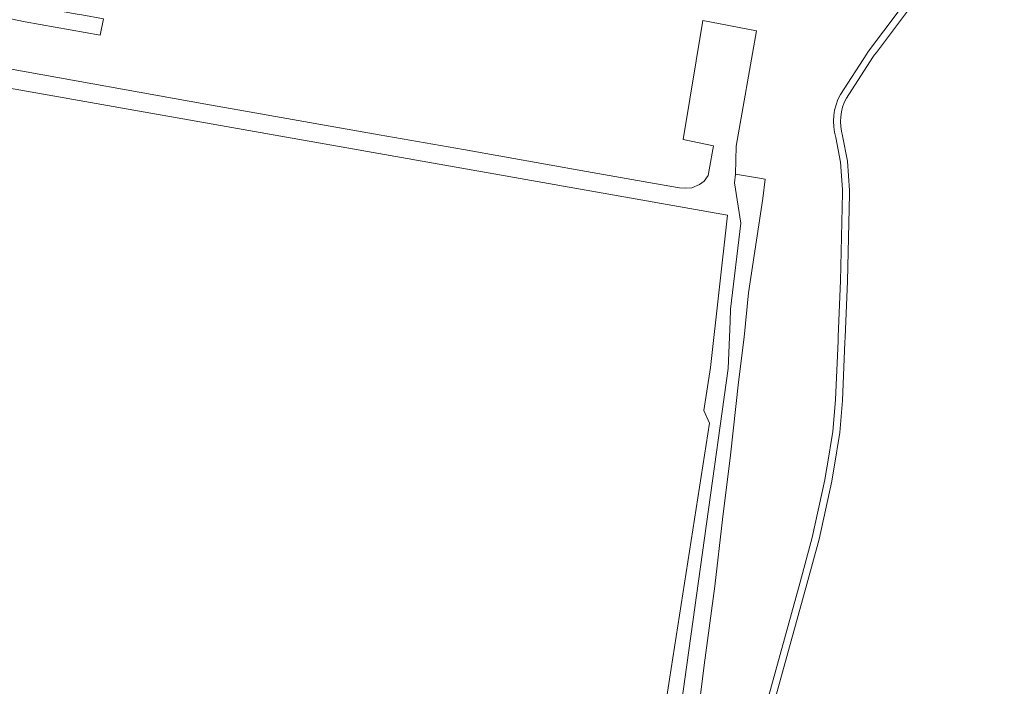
# Model space of a CAD drawing. Header units: metres. Extents: x 151213 to 156373, y 469495 to 475754.
# Tile 65 of 230: x 154318 to 154730, y 470997 to 471276. Entities that reach past the tile are written whole.
import ezdxf

# ---------------------------------------------------------------- set-up
doc = ezdxf.new("R2010")
doc.units = ezdxf.units.M
for name, color, linetype, lineweight in [('B-WE-OG-TERREIN_BEGROEID-GV', 252, 'Continuous', 18), ('B-WE-VH-GESLOTENVERHARDING_ASFALT-GV', 252, 'Continuous', 18), ('B-WE-VH-GESLOTENVERHARDING_BETON-GV', 252, 'Continuous', 18)]:
    doc.layers.add(name, color=color, linetype=linetype, lineweight=lineweight)

msp = doc.modelspace()

# ---------------------------------------------------------------- linework, layer by layer
at = {"layer": 'B-WE-OG-TERREIN_BEGROEID-GV', "flags": 128}
msp.add_lwpolyline([(154602.248, 470990.132), (154604.289, 471005.921), (154608.755, 471038.918), (154611.913, 471066.72), (154615.309, 471093.627), (154618.607, 471124.171), (154621.012, 471142.966), (154622.731, 471161.445), (154628.69, 471200.9), (154629.676, 471209.034), (154627.302, 471209.414), (154617.269, 471211.071), (154616.897, 471207.461), (154619.532, 471190.617), (154615.3, 471154.62), (154615.154, 471149.492), (154614.238, 471129.783), (154596.169, 471000), (154587.039, 470934.426)], dxfattribs=at)
at = {"layer": 'B-WE-VH-GESLOTENVERHARDING_ASFALT-GV', "flags": 128}
for points in [[(154000, 471301.702), (154045.35, 471294.683), (154613.995, 471193.986), (154606.902, 471130.229), (154604.161, 471112.287), (154606.424, 471106.966), (154589.806, 471000), (154569.646, 470870.236)], [(154274.585, 471283.135), (154297.673, 471278.947), (154309.547, 471276.786), (154314.469, 471275.93), (154320.571, 471274.79), (154351.849, 471269.097), (154353.198, 471275.995), (154344.241, 471277.604), (154342.289, 471277.962), (154332.87, 471279.669), (154327.803, 471280.581), (154327.434, 471280.664)], [(154587.039, 470934.426), (154596.169, 471000), (154614.238, 471129.783), (154615.154, 471149.492), (154615.3, 471154.62), (154619.532, 471190.617), (154616.897, 471207.461), (154617.269, 471211.071), (154617.592, 471222.715), (154626.132, 471271.03), (154603.693, 471275.247), (154595.52, 471225.554), (154608.199, 471222.874), (154606.299, 471212.842), (154605.863, 471210.538), (154604.253, 471208.207), (154602.288, 471206.713), (154599.08, 471205.422), (154596.606, 471205.159), (154593.904, 471205.421), (154583.468, 471207.17), (154555.126, 471212.176), (154503.618, 471221.328), (154468.459, 471227.465), (154395.967, 471240.319), (154313.973, 471255.129)]]:
    msp.add_lwpolyline(points, dxfattribs=at)
at = {"layer": 'B-WE-VH-GESLOTENVERHARDING_BETON-GV', "flags": 128}
for points in [[(154719.239, 471417.467), (154726.343, 471368.32), (154726.665, 471366.092), (154726.537, 471365.698), (154717.739, 471338.562), (154711.043, 471324.773), (154700.685, 471306.984), (154699.737, 471304.854), (154698.775, 471302.695), (154692.511, 471288.625), (154672.936, 471262.456), (154672.307, 471261.615), (154672.14, 471261.355), (154661.169, 471244.325)], [(154663.677, 471242.83), (154674.705, 471259.949), (154675.301, 471260.746), (154676.212, 471261.965), (154695.043, 471287.139), (154701.752, 471302.207), (154702.717, 471304.375), (154703.286, 471305.653), (154713.62, 471323.4), (154720.452, 471337.47), (154729.436, 471365.177), (154729.65, 471365.838), (154729.354, 471367.884), (154722.11, 471418)], [(154659.272, 471226.328), (154661.23, 471216.071), (154661.991, 471204.709), (154662.063, 471203.635), (154662.054, 471203.25), (154661.185, 471166.487), (154660.244, 471143.263), (154660.167, 471141.369), (154659.167, 471116.704), (154658.068, 471103.528), (154655.645, 471089.067), (154655.401, 471087.616), (154654.675, 471083.281), (154649.403, 471059.228), (154644.369, 471040.515), (154627.627, 470980.061)], [(154630.434, 470979.264), (154647.184, 471039.747), (154652.238, 471058.536), (154657.541, 471082.727), (154658.275, 471087.111), (154658.532, 471088.644), (154660.966, 471103.165), (154662.08, 471116.524), (154663.066, 471140.855), (154663.145, 471142.799), (154664.101, 471166.393), (154664.96, 471202.733), (154664.983, 471203.698), (154664.949, 471204.2), (154664.129, 471216.443), (154662.108, 471227.033)]]:
    msp.add_lwpolyline(points, dxfattribs=at)
at = {"layer": 'B-WE-VH-GESLOTENVERHARDING_BETON-GV'}
for points in [[(154661.169, 471244.325, 0.2028681), (154659.272, 471226.328)], [(154662.108, 471227.033, -0.203643), (154663.677, 471242.83)]]:
    msp.add_lwpolyline(points, format="xyb", dxfattribs=at)

doc.saveas('drawing.dxf')
